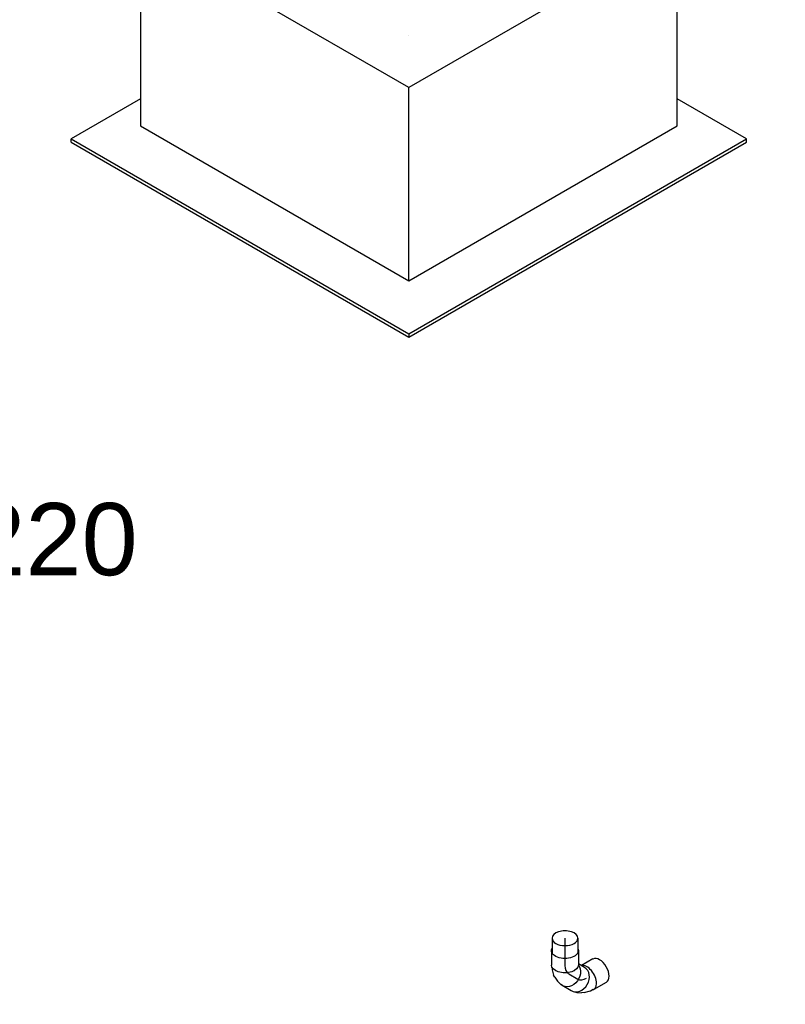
# Model space of a CAD drawing. Extents: x -257677 to 221252, y -185516 to 120782.
# Tile 4 of 171: x -97896 to -96941, y -11246 to -10020. Entities that reach past the tile are written whole.
import ezdxf
from ezdxf.enums import TextEntityAlignment as Align
from ezdxf.lldxf.tags import DXFTag

# ---------------------------------------------------------------- set-up
doc = ezdxf.new("R2010")
doc.units = 0
doc.header["$LTSCALE"] = 50
doc.linetypes.add('STREEPJES', pattern=[0.1, 0.05, -0.05])
doc.layers.get('0').update_dxf_attribs({"linetype": 'CONTINUOUS'})
for name, color, linetype in [('WL524---_D', 153, 'CONTINUOUS'), ('WL524---_HARTLIJN', 8, 'CONTINUOUS'), ('WL570---_TOEVOER_RST', 2, 'CONTINUOUS'), ('WL570---_TOEVOER_RST_HL', 1, 'CONTINUOUS'), ('WM570---_TOEVOER_RST_PR', 1, 'CONTINUOUS')]:
    doc.layers.add(name, color=color, linetype=linetype)
doc.styles.add('BURO-018', font='ARIAL.TTF', dxfattribs={"height": 63})
tags = doc.linetypes.add('CENTER2', pattern=[28.575, 19.05, -3.175, 3.175, -3.175]).pattern_tags.tags
tags[10:11] = [DXFTag(74, 4), DXFTag(75, 0), DXFTag(340, '0'), DXFTag(46, 1.0), DXFTag(50, 0.0), DXFTag(44, 0.0), DXFTag(45, 0.0)]
tags[8:9] = [DXFTag(74, 4), DXFTag(75, 0), DXFTag(340, '0'), DXFTag(46, 1.0), DXFTag(50, 0.0), DXFTag(44, 0.0), DXFTag(45, 0.0)]
tags[6:7] = [DXFTag(74, 4), DXFTag(75, 0), DXFTag(340, '0'), DXFTag(46, 1.0), DXFTag(50, 0.0), DXFTag(44, 0.0), DXFTag(45, 0.0)]
tags[4:5] = [DXFTag(74, 4), DXFTag(75, 0), DXFTag(340, '0'), DXFTag(46, 1.0), DXFTag(50, 0.0), DXFTag(44, 0.0), DXFTag(45, 0.0)]

# ---------------------------------------------------------------- blocks, each defined once
blk = doc.blocks.new('*U2169')
at = {"color": 0, "ltscale": 10}
for p, q in [((-1.5, 31, -4824.8), (-9.7, 16.8, -4824.8)), ((27.6, 14.2, -4824.8), (18.6, -1.3, -4824.8)), ((10.1, -10.7, -4824.8), (7.5, -12.5, -4824.8)), ((10.1, -10.7, -4824.8), (14.7, -6, -4824.8)), ((14.7, -6, -4824.8), (15.8, -4.6, -4824.8)), ((15.8, -4.6, -4824.8), (17.6, -1.5, -4824.8)), ((-0.7, -15.9, -4824.8), (2, -15, -4824.8)), ((2, -15, -4824.8), (7.5, -12.5, -4824.8))]:
    blk.add_line(p, q, dxfattribs=at)
for centre, start_param, end_param in [((13.1, 22.6, -4824.8), 3.141593, 6.283185), ((4.1, 7.1, -4824.8), 2.831748, 6.10896)]:
    blk.add_ellipse(centre, major_axis=(-14.5, 8.4), ratio=0.57735, start_param=start_param, end_param=end_param, dxfattribs=at)
at = {"layer": 'WL524---_HARTLIJN', "linetype": 'CENTER2'}
blk.add_line((-17.9, 0, -4824.8), (-5.3, 0, -4824.8), dxfattribs=at)
blk.add_ellipse((-5.3, 22.2, -4824.8), major_axis=(0, -22.2), ratio=0.57735, start_param=0, end_param=0.785398, dxfattribs=at)
at = {"layer": 'WL524---_D', "color": 1, "style": 'BURO-018'}
blk.add_attdef('POSNR', text='', height=90, dxfattribs=at).set_placement((0, 0), align=Align.MIDDLE)
blk = doc.blocks.new('*U2170')
at = {"color": 0, "ltscale": 10}
for p, q in [((0, 16, -4887.7), (18.5, 16, -4887.7)), ((0, -16, -4887.7), (18.5, -16, -4887.7))]:
    blk.add_line(p, q, dxfattribs=at)
for start_param, end_param in [(0, 3.141593), (3.141593, 6.283185)]:
    blk.add_ellipse((0, 0, -4887.7), major_axis=(0, 16), ratio=0.57735, start_param=start_param, end_param=end_param, dxfattribs=at)
at = {"layer": 'WL524---_HARTLIJN', "linetype": 'CENTER2'}
blk.add_line((0, 0, -4887.7), (33.5, 0, -4887.7), dxfattribs=at)
at = {"layer": 'WL524---_D', "color": 1, "style": 'BURO-018'}
blk.add_attdef('POSNR', text='', height=90, dxfattribs=at).set_placement((0, 0), align=Align.MIDDLE)
blk = doc.blocks.new('*U2171')
at = {"color": 0, "ltscale": 10}
for p, q in [((-26.1, 16.8, -4858.3), (-8.2, 16.8, -4858.3)), ((-5.3, 24.4, -4858.3), (-9.7, 16.8, -4858.3)), ((-1.3, 11.9, -4858.3), (-1, 11.3, -4858.3)), ((23.8, 7.6, -4858.3), (17.4, -3.4, -4858.3)), ((-1.3, -11.9, -4858.3), (-1, -11.3, -4858.3)), ((7.1, -12.7, -4858.3), (12, -9.3, -4858.3)), ((15.1, -5.9, -4858.3), (16.5, -3.4, -4858.3)), ((-26.1, -16.8, -4858.3), (-8.2, -16.8, -4858.3)), ((-5.2, -16, -4858.3), (-3.9, -16, -4858.3)), ((-3.9, -16, -4858.3), (-2.2, -15.8, -4858.3)), ((-2.2, -15.8, -4858.3), (4.2, -14.1, -4858.3)), ((7.1, -12.7, -4858.3), (4.2, -14.1, -4858.3))]:
    blk.add_line(p, q, dxfattribs=at)
for centre, major_axis, ratio, start_param, end_param in [((9.2, 16, -4858.3), (-14.5, 8.4), 0.816497, 3.141593, 6.283185), ((1.8, 3.1, -4858.3), (-11.9, 10.9), 0.803023, 2.966153, 3.317032)]:
    blk.add_ellipse(centre, major_axis=major_axis, ratio=ratio, start_param=start_param, end_param=end_param, dxfattribs=at)
at = {"color": 0, "ltscale": 10, "extrusion": (5.55112e-17, -1.11022e-16, -1)}
for centre, major_axis, ratio, start_param, end_param in [((-26.1, 0, -4858.3), (0, 16.8), 0.57735, 0, 3.451437), ((-26.1, 0, -4858.3), (0, 16.8), 0.57735, 5.973341, 6.280044), ((2.9, 5, -4858.3), (-14.5, 8.4), 0.816497, 0.330447, 3.459084), ((-8.2, 0, -4858.3), (0, 16.8), 0.57735, 0, 3.141593)]:
    blk.add_ellipse(centre, major_axis=major_axis, ratio=ratio, start_param=start_param, end_param=end_param, dxfattribs=at)
at = {"layer": 'WL524---_HARTLIJN', "linetype": 'CENTER2'}
blk.add_ellipse((-16.6, 15.7, -4858.3), major_axis=(19.2, -11.1), ratio=0.57735, start_param=5.497787, end_param=6.283185, dxfattribs=at)
at = {"layer": 'WL524---_D', "color": 1, "style": 'BURO-018'}
blk.add_attdef('POSNR', text='', height=90, dxfattribs=at).set_placement((0, 0), align=Align.MIDDLE)
blk = doc.blocks.new('*U2183')
at = {"color": 0, "ltscale": 10}
for p, q in [((-225.4, 278.6, -7848.5), (-345.8, 70, -7848.5)), ((160.8, 278.6, -7848.5), (-225.4, 278.6, -7848.5)), ((-32.3, -55.9, -7848.5), (-225.4, 278.6, -7848.5)), ((354, -55.9, -7848.5), (160.8, 278.6, -7848.5)), ((-430.7, 95.5, -7848.5), (-428.7, 99, -7848.5)), ((-329, 99, -7848.5), (-428.7, 99, -7848.5)), ((-428.7, 99, -7848.5), (-185.8, -321.7, -7848.5)), ((-430.7, 95.5, -7848.5), (-187.8, -325.3, -7848.5)), ((-345.8, 70, -7848.5), (-152.7, -264.5, -7848.5)), ((-152.7, -264.5, -7848.5), (-32.3, -55.9, -7848.5)), ((354, -55.9, -7848.5), (-32.3, -55.9, -7848.5)), ((233.5, -264.5, -7848.5), (354, -55.9, -7848.5)), ((300.1, -321.7, -7848.5), (250.3, -235.5, -7848.5)), ((-152.7, -264.5, -7848.5), (233.5, -264.5, -7848.5)), ((-185.8, -321.7, -7848.5), (-187.8, -325.3, -7848.5)), ((-187.8, -325.3, -7848.5), (298, -325.3, -7848.5)), ((-185.8, -321.7, -7848.5), (300.1, -321.7, -7848.5)), ((298, -325.3, -7848.5), (300.1, -321.7, -7848.5))]:
    blk.add_line(p, q, dxfattribs=at)
at = {"color": 8, "linetype": 'STREEPJES', "ltscale": 10}
for q in [(-11.9, 172.6, -7848.5), (23.5, 182.1, -7848.5), (69.8, 172.6, -7848.5), (-26.8, 146.7, -7848.5), (114.6, 146.7, -7848.5), (-17.4, 111.4, -7848.5), (14, 76, -7848.5), (58.8, 50.1, -7848.5), (105.1, 40.7, -7848.5), (140.5, 50.1, -7848.5), (155.4, 76, -7848.5), (145.9, 111.4, -7848.5)]:
    blk.add_line((64.3, 111.4, -7848.5), q, dxfattribs=at)
at = {"color": 0, "ltscale": 10}
blk.add_ellipse((64.3, 111.4, -7848.5), major_axis=(86.6, -50), ratio=0.57735, dxfattribs=at)
at = {"layer": 'WL570---_TOEVOER_RST_HL', "linetype": 'CENTER2'}
blk.add_circle((0, 0, -7848.5), 0.075, dxfattribs=at)
at = {"layer": 'WL570---_TOEVOER_RST', "color": 1, "style": 'BURO-018'}
for tag in ['MC', 'Q']:
    blk.add_attdef(tag, text='', height=90, dxfattribs=at).set_placement((0, 0), align=Align.MIDDLE)
at = {"layer": 'WM570---_TOEVOER_RST_PR', "color": 1, "style": 'BURO-018'}
blk.add_attdef('POSNR', text='', height=90, dxfattribs=at).set_placement((0, 0), align=Align.MIDDLE)

msp = doc.modelspace()

# ---------------------------------------------------------------- block references
at = {"layer": 'WL524---_D'}
for name, p, rotation in [('*U2170', (-97216.04419, -11164.13417, 4887.70777), 270), ('*U2171', (-97216.04419, -11205.78254, 4858.25793), 270), ('*U2169', (-97195.54419, -11217.61822, 4824.78157), 330.0000000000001)]:
    msp.add_blockref(name, p, dxfattribs=dict(at, rotation=rotation))
at = {"layer": 'WL570---_TOEVOER_RST'}
ref = msp.add_blockref('*U2183', (-97410.60203, -10039.70325, 7848.4858), dxfattribs=dict(at, rotation=29.99999999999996))
ref.add_attrib('Q', '220', dxfattribs={"color": 1, "height": 90, "style": 'BURO-018'}).set_placement((-97853.39594, -10666.85638), align=Align.MIDDLE)
ref.add_attrib('MC', 'J', dxfattribs={"color": 1, "height": 90, "style": 'BURO-018'}).set_placement((-98175.12953, -10109.59746), align=Align.MIDDLE)

doc.saveas('drawing.dxf')
